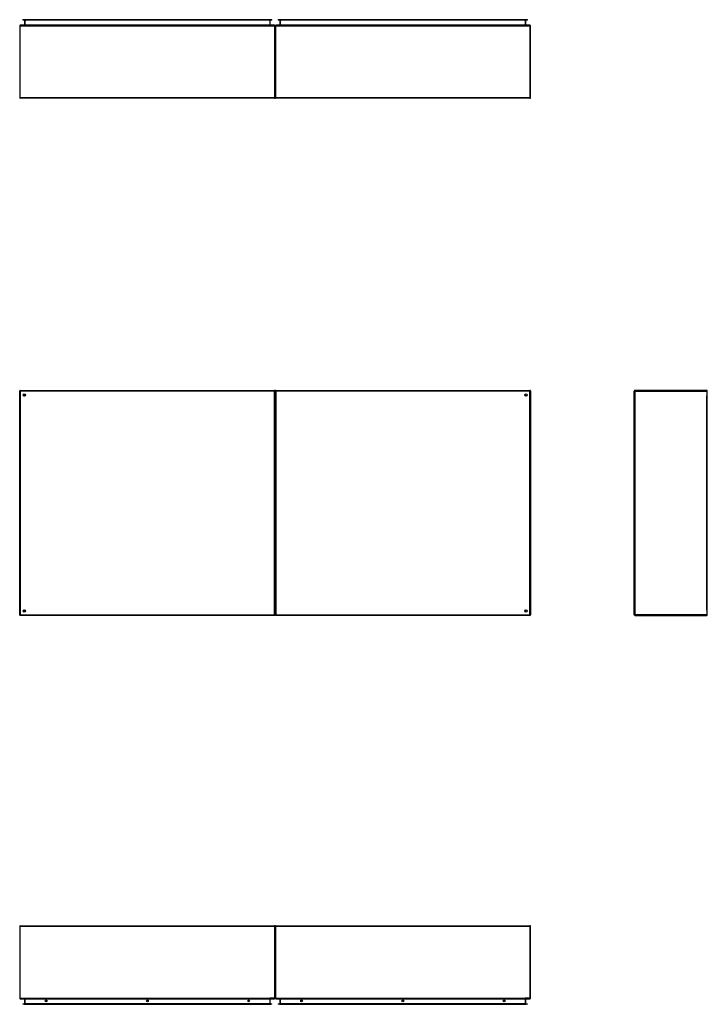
# Model space of a CAD drawing. Header units: inches. Extents: x 18 to 430, y 47 to 208.
# Tile 1 of 112: x 18 to 131, y 47 to 208. Entities that reach past the tile are written whole.
import ezdxf

# ---------------------------------------------------------------- set-up
doc = ezdxf.new("R2010")
doc.units = ezdxf.units.IN
doc.header["$MEASUREMENT"] = 0
doc.layers.add('Visible Edges(ANSI)', color=7, linetype='Continuous', lineweight=25)
doc.layers.add('Visible Tangent Edges(ANSI)', color=7, linetype='Continuous', lineweight=25)

msp = doc.modelspace()

# ---------------------------------------------------------------- linework, layer by layer
at = {"layer": 'Visible Edges(ANSI)'}
for p, q in [((18.26, 207.39), (18.26, 195.59)), ((60.16, 207.49), (18.36, 207.49)), ((18.77, 208.41), (18.97, 208.41)), ((18.77, 208.41), (18.77, 208.34)), ((18.97, 208.34), (18.77, 208.34)), ((18.97, 208.41), (59.55, 208.41)), ((59.55, 208.34), (18.97, 208.34)), ((19.05, 208.31), (19.05, 207.52)), ((59.46, 207.52), (59.46, 208.31)), ((59.55, 208.41), (59.74, 208.41)), ((59.74, 208.34), (59.55, 208.34)), ((59.74, 208.34), (59.74, 208.41)), ((60.26, 207.39), (60.26, 195.59)), ((60.26, 195.59), (60.26, 207.39)), ((102.16, 207.49), (60.36, 207.49)), ((60.77, 208.41), (60.97, 208.41)), ((60.77, 208.41), (60.77, 208.34)), ((60.97, 208.34), (60.77, 208.34)), ((60.97, 208.41), (101.55, 208.41)), ((101.55, 208.34), (60.97, 208.34)), ((61.05, 208.31), (61.05, 207.52)), ((101.46, 207.52), (101.46, 208.31)), ((101.55, 208.41), (101.74, 208.41)), ((101.74, 208.34), (101.55, 208.34)), ((101.74, 208.34), (101.74, 208.41)), ((102.26, 195.59), (102.26, 207.39)), ((60.16, 195.49), (18.36, 195.49)), ((102.16, 195.49), (60.36, 195.49)), ((18.26, 110.56), (18.26, 147.36)), ((18.36, 147.46), (60.16, 147.46)), ((60.26, 110.56), (60.26, 147.36)), ((60.26, 147.36), (60.26, 110.56)), ((60.36, 147.46), (102.16, 147.46)), ((102.26, 147.36), (102.26, 110.56)), ((119.31, 110.56), (119.31, 147.36)), ((131.21, 147.46), (119.41, 147.46)), ((131.31, 110.56), (131.31, 147.36)), ((19.12, 146.56), (19.12, 146.55)), ((19.16, 146.59), (19.15, 146.59)), ((101.36, 146.59), (101.35, 146.59)), ((101.39, 146.55), (101.39, 146.56)), ((60.16, 110.46), (18.36, 110.46)), ((19.12, 111.37), (19.12, 111.36)), ((19.15, 111.33), (19.16, 111.33)), ((102.16, 110.46), (60.36, 110.46)), ((101.35, 111.33), (101.36, 111.33)), ((101.39, 111.36), (101.39, 111.37)), ((119.41, 110.46), (131.21, 110.46)), ((18.26, 59.36), (18.26, 47.56)), ((18.36, 59.46), (60.16, 59.46)), ((60.26, 59.36), (60.26, 47.56)), ((60.26, 47.56), (60.26, 59.36)), ((60.36, 59.46), (102.16, 59.46)), ((102.26, 47.56), (102.26, 59.36)), ((18.36, 47.46), (60.16, 47.46)), ((19.05, 47.43), (19.05, 46.65)), ((59.46, 46.65), (59.46, 47.43)), ((60.36, 47.46), (102.16, 47.46)), ((61.05, 47.43), (61.05, 46.65)), ((101.46, 46.65), (101.46, 47.43)), ((18.77, 46.62), (18.97, 46.62)), ((18.77, 46.62), (18.77, 46.55)), ((18.97, 46.55), (18.77, 46.55)), ((59.55, 46.62), (18.97, 46.62)), ((18.97, 46.55), (59.55, 46.55)), ((59.55, 46.62), (59.74, 46.62)), ((59.74, 46.55), (59.55, 46.55)), ((59.74, 46.55), (59.74, 46.62)), ((60.77, 46.62), (60.97, 46.62)), ((60.77, 46.62), (60.77, 46.55)), ((60.97, 46.55), (60.77, 46.55)), ((101.55, 46.62), (60.97, 46.62)), ((60.97, 46.55), (101.55, 46.55)), ((101.55, 46.62), (101.74, 46.62)), ((101.74, 46.55), (101.55, 46.55)), ((101.74, 46.55), (101.74, 46.62))]:
    msp.add_line(p, q, dxfattribs=at)
for centre, radius in [((19.01, 146.71), 0.195), ((101.51, 146.71), 0.195), ((19.01, 111.21), 0.195), ((101.51, 111.21), 0.195), ((22.61, 47.11), 0.145), ((39.26, 47.11), 0.145), ((55.91, 47.11), 0.145), ((64.61, 47.11), 0.145), ((81.26, 47.11), 0.145), ((97.91, 47.11), 0.145)]:
    msp.add_circle(centre, radius, dxfattribs=at)
for centre, radius, start, end in [((18.36, 207.39), 0.099, 90, 180), ((19.02, 208.31), 0.031, 0, 90), ((19.02, 207.52), 0.031, 270, 0), ((59.49, 208.31), 0.031, 90, 180), ((59.49, 207.52), 0.031, 180, 270), ((60.16, 207.39), 0.099, 0, 90), ((60.36, 207.39), 0.099, 90, 180), ((61.02, 208.31), 0.031, 0, 90), ((61.02, 207.52), 0.031, 270, 0), ((101.49, 208.31), 0.031, 90, 180), ((101.49, 207.52), 0.031, 180, 270), ((102.16, 207.39), 0.099, 0, 90), ((18.36, 195.59), 0.099, 180, 270), ((60.16, 195.59), 0.099, 270, 0), ((60.36, 195.59), 0.099, 180, 270), ((102.16, 195.59), 0.099, 270, 0), ((18.36, 147.36), 0.099, 90, 180), ((60.16, 147.36), 0.099, 0, 90), ((60.36, 147.36), 0.099, 90, 180), ((102.16, 147.36), 0.099, 0, 90), ((119.41, 147.36), 0.099, 90, 180), ((131.21, 147.36), 0.099, 0, 90), ((19.15, 146.56), 0.031, 90, 180), ((101.36, 146.56), 0.031, 0, 90), ((18.36, 110.56), 0.099, 180, 270), ((19.15, 111.36), 0.031, 180, 270), ((60.16, 110.56), 0.099, 270, 0), ((60.36, 110.56), 0.099, 180, 270), ((101.36, 111.36), 0.031, 270, 0), ((102.16, 110.56), 0.099, 270, 0), ((119.41, 110.56), 0.099, 180, 270), ((131.21, 110.56), 0.099, 270, 0), ((18.36, 59.36), 0.099, 90, 180), ((60.16, 59.36), 0.099, 0, 90), ((60.36, 59.36), 0.099, 90, 180), ((102.16, 59.36), 0.099, 0, 90), ((18.36, 47.56), 0.099, 180, 270), ((19.02, 47.43), 0.031, 0, 90), ((59.49, 47.43), 0.031, 90, 180), ((60.16, 47.56), 0.099, 270, 0), ((60.36, 47.56), 0.099, 180, 270), ((61.02, 47.43), 0.031, 0, 90), ((101.49, 47.43), 0.031, 90, 180), ((102.16, 47.56), 0.099, 270, 0), ((19.02, 46.65), 0.031, 270, 0), ((59.49, 46.65), 0.031, 180, 270), ((61.02, 46.65), 0.031, 270, 0), ((101.49, 46.65), 0.031, 180, 270)]:
    msp.add_arc(centre, radius, start, end, dxfattribs=at)
at = {"layer": 'Visible Tangent Edges(ANSI)'}
for p, q in [((18.36, 207.39), (18.26, 207.39)), ((18.36, 207.39), (18.36, 207.49)), ((18.36, 195.59), (18.36, 207.39)), ((18.36, 207.39), (60.16, 207.39)), ((18.97, 208.34), (18.97, 208.41)), ((19.15, 208.31), (19.05, 208.31)), ((19.05, 207.52), (19.15, 207.52)), ((19.15, 208.34), (19.15, 208.31)), ((19.15, 207.52), (19.15, 208.31)), ((19.15, 208.31), (19.25, 208.31)), ((19.15, 207.52), (19.15, 207.49)), ((19.25, 207.52), (19.15, 207.52)), ((59.26, 208.31), (19.25, 208.31)), ((19.25, 207.52), (59.26, 207.52)), ((59.26, 208.31), (59.36, 208.31)), ((59.36, 207.52), (59.26, 207.52)), ((59.36, 208.34), (59.36, 208.31)), ((59.36, 208.31), (59.36, 207.52)), ((59.46, 208.31), (59.36, 208.31)), ((59.36, 207.52), (59.36, 207.49)), ((59.36, 207.52), (59.46, 207.52)), ((59.55, 208.41), (59.55, 208.34)), ((60.16, 207.49), (60.16, 207.39)), ((60.16, 207.39), (60.16, 195.59)), ((60.26, 207.39), (60.16, 207.39)), ((60.36, 207.39), (60.26, 207.39)), ((60.36, 207.39), (60.36, 207.49)), ((60.36, 195.59), (60.36, 207.39)), ((60.36, 207.39), (102.16, 207.39)), ((60.97, 208.34), (60.97, 208.41)), ((61.15, 208.31), (61.05, 208.31)), ((61.05, 207.52), (61.15, 207.52)), ((61.15, 208.34), (61.15, 208.31)), ((61.15, 207.52), (61.15, 208.31)), ((61.15, 208.31), (61.25, 208.31)), ((61.15, 207.52), (61.15, 207.49)), ((61.25, 207.52), (61.15, 207.52)), ((101.26, 208.31), (61.25, 208.31)), ((61.25, 207.52), (101.26, 207.52)), ((101.26, 208.31), (101.36, 208.31)), ((101.36, 207.52), (101.26, 207.52)), ((101.36, 208.34), (101.36, 208.31)), ((101.36, 208.31), (101.36, 207.52)), ((101.46, 208.31), (101.36, 208.31)), ((101.36, 207.52), (101.36, 207.49)), ((101.36, 207.52), (101.46, 207.52)), ((101.55, 208.41), (101.55, 208.34)), ((102.16, 207.49), (102.16, 207.39)), ((102.16, 207.39), (102.16, 195.59)), ((102.26, 207.39), (102.16, 207.39)), ((18.26, 195.59), (18.36, 195.59)), ((18.36, 195.49), (18.36, 195.59)), ((18.36, 195.59), (60.16, 195.59)), ((60.16, 195.59), (60.26, 195.59)), ((60.16, 195.59), (60.16, 195.49)), ((60.26, 195.59), (60.36, 195.59)), ((60.36, 195.49), (60.36, 195.59)), ((60.36, 195.59), (102.16, 195.59)), ((102.16, 195.59), (102.26, 195.59)), ((102.16, 195.59), (102.16, 195.49)), ((18.26, 147.36), (18.36, 147.36)), ((18.36, 147.36), (18.36, 147.46)), ((18.36, 147.36), (18.36, 110.56)), ((60.16, 147.36), (18.36, 147.36)), ((60.16, 147.46), (60.16, 147.36)), ((60.16, 147.36), (60.26, 147.36)), ((60.16, 110.56), (60.16, 147.36)), ((60.26, 147.36), (60.36, 147.36)), ((60.36, 147.36), (60.36, 147.46)), ((60.36, 147.36), (60.36, 110.56)), ((102.16, 147.36), (60.36, 147.36)), ((102.16, 147.46), (102.16, 147.36)), ((102.16, 147.36), (102.26, 147.36)), ((102.16, 110.56), (102.16, 147.36)), ((119.31, 147.36), (119.41, 147.36)), ((119.41, 147.46), (119.41, 147.36)), ((119.41, 147.36), (131.21, 147.36)), ((119.41, 147.36), (119.41, 110.56)), ((131.21, 147.36), (131.21, 147.46)), ((131.21, 147.36), (131.31, 147.36)), ((131.21, 147.36), (131.21, 146.59)), ((19.02, 146.69), (19.15, 146.59)), ((19.12, 146.56), (19.02, 146.69)), ((19.02, 146.69), (19.2, 146.69)), ((19.02, 146.69), (19.02, 146.59)), ((19.02, 146.52), (19.02, 146.59)), ((101.31, 146.69), (101.49, 146.69)), ((101.36, 146.59), (101.49, 146.69)), ((101.49, 146.69), (101.39, 146.56)), ((101.49, 146.59), (101.49, 146.69)), ((101.49, 146.59), (101.49, 146.52)), ((131.21, 111.33), (131.21, 146.59)), ((18.36, 110.56), (18.26, 110.56)), ((18.36, 110.56), (60.16, 110.56)), ((18.36, 110.46), (18.36, 110.56)), ((19.02, 111.33), (19.02, 111.4)), ((19.02, 111.23), (19.12, 111.36)), ((19.15, 111.33), (19.02, 111.23)), ((19.02, 111.33), (19.02, 111.23)), ((19.2, 111.23), (19.02, 111.23)), ((60.16, 110.56), (60.16, 110.46)), ((60.26, 110.56), (60.16, 110.56)), ((60.36, 110.56), (60.26, 110.56)), ((60.36, 110.56), (102.16, 110.56)), ((60.36, 110.46), (60.36, 110.56)), ((101.49, 111.23), (101.31, 111.23)), ((101.49, 111.23), (101.36, 111.33)), ((101.39, 111.36), (101.49, 111.23)), ((101.49, 111.4), (101.49, 111.33)), ((101.49, 111.23), (101.49, 111.33)), ((102.16, 110.56), (102.16, 110.46)), ((102.26, 110.56), (102.16, 110.56)), ((119.41, 110.56), (119.31, 110.56)), ((131.21, 110.56), (119.41, 110.56)), ((119.41, 110.56), (119.41, 110.46)), ((131.21, 111.33), (131.21, 110.56)), ((131.31, 110.56), (131.21, 110.56)), ((131.21, 110.46), (131.21, 110.56)), ((18.36, 59.36), (18.26, 59.36)), ((18.36, 59.36), (18.36, 59.46)), ((18.36, 47.56), (18.36, 59.36)), ((60.16, 59.36), (18.36, 59.36)), ((60.16, 59.46), (60.16, 59.36)), ((60.26, 59.36), (60.16, 59.36)), ((60.16, 59.36), (60.16, 47.56)), ((60.36, 59.36), (60.26, 59.36)), ((60.36, 59.36), (60.36, 59.46)), ((60.36, 47.56), (60.36, 59.36)), ((102.16, 59.36), (60.36, 59.36)), ((102.16, 59.46), (102.16, 59.36)), ((102.26, 59.36), (102.16, 59.36)), ((102.16, 59.36), (102.16, 47.56)), ((18.26, 47.56), (18.36, 47.56)), ((18.36, 47.46), (18.36, 47.56)), ((18.36, 47.56), (59.39, 47.56)), ((19.15, 47.43), (19.05, 47.43)), ((19.15, 47.43), (19.15, 47.46)), ((19.15, 46.65), (19.15, 47.43)), ((19.15, 47.43), (19.25, 47.43)), ((59.26, 47.43), (19.25, 47.43)), ((59.26, 47.43), (59.36, 47.43)), ((59.36, 47.43), (59.36, 47.46)), ((59.46, 47.43), (59.36, 47.43)), ((59.36, 47.43), (59.36, 46.65)), ((60.16, 47.56), (59.39, 47.56)), ((60.16, 47.56), (60.26, 47.56)), ((60.16, 47.56), (60.16, 47.46)), ((60.26, 47.56), (60.36, 47.56)), ((60.36, 47.46), (60.36, 47.56)), ((60.36, 47.56), (101.39, 47.56)), ((61.15, 47.43), (61.05, 47.43)), ((61.15, 47.43), (61.15, 47.46)), ((61.15, 46.65), (61.15, 47.43)), ((61.15, 47.43), (61.25, 47.43)), ((101.26, 47.43), (61.25, 47.43)), ((101.26, 47.43), (101.36, 47.43)), ((101.36, 47.43), (101.36, 47.46)), ((101.46, 47.43), (101.36, 47.43)), ((101.36, 47.43), (101.36, 46.65)), ((102.16, 47.56), (101.39, 47.56)), ((102.16, 47.56), (102.26, 47.56)), ((102.16, 47.56), (102.16, 47.46)), ((18.97, 46.55), (18.97, 46.62)), ((19.05, 46.65), (19.15, 46.65)), ((19.15, 46.62), (19.15, 46.65)), ((19.25, 46.65), (19.15, 46.65)), ((19.25, 46.65), (59.26, 46.65)), ((59.36, 46.65), (59.26, 46.65)), ((59.36, 46.65), (59.46, 46.65)), ((59.36, 46.62), (59.36, 46.65)), ((59.55, 46.62), (59.55, 46.55)), ((60.97, 46.55), (60.97, 46.62)), ((61.05, 46.65), (61.15, 46.65)), ((61.15, 46.62), (61.15, 46.65)), ((61.25, 46.65), (61.15, 46.65)), ((61.25, 46.65), (101.26, 46.65)), ((101.36, 46.65), (101.26, 46.65)), ((101.36, 46.65), (101.46, 46.65)), ((101.36, 46.62), (101.36, 46.65)), ((101.55, 46.62), (101.55, 46.55))]:
    msp.add_line(p, q, dxfattribs=at)

doc.saveas('drawing.dxf')
